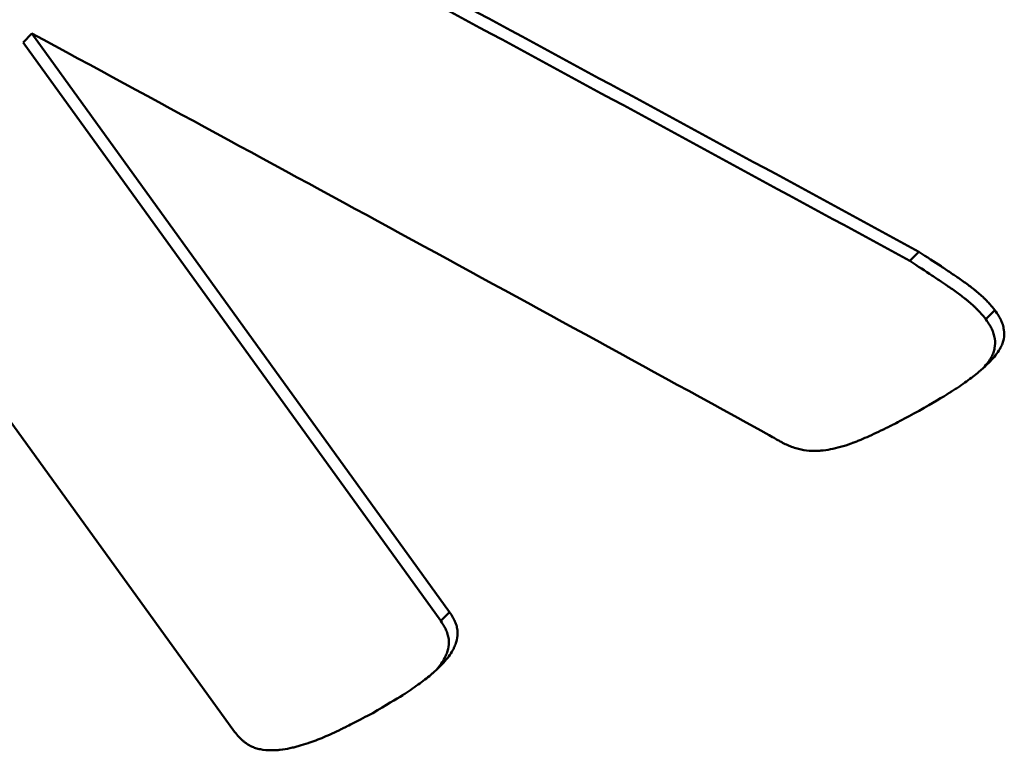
# Model space of a CAD drawing. Header units: feet. Extents: x -744 to -375, y 205 to 389.
# Tile 33 of 40: x -428.202 to -427.966, y 338.452 to 338.627. Entities that reach past the tile are written whole.
import ezdxf

# ---------------------------------------------------------------- set-up
doc = ezdxf.new("R2010")
doc.units = ezdxf.units.FT
doc.header["$MEASUREMENT"] = 0
doc.layers.add('Visible (ANSI)', color=7, linetype='Continuous', lineweight=50)

msp = doc.modelspace()

# ---------------------------------------------------------------- linework, layer by layer
at = {"layer": 'Visible (ANSI)', "color": 3}
for p, q in [((-428.1503, 338.45664), (-428.34906, 338.73201)), ((-428.19888, 338.62408), (-428.20097, 338.62194)), ((-428.19888, 338.62408), (-428.09876, 338.48538)), ((-428.20097, 338.62194), (-428.10085, 338.48324)), ((-427.98629, 338.57172), (-427.98847, 338.56953)), ((-427.96806, 338.55777), (-427.97024, 338.55558)), ((-428.09876, 338.48538), (-428.10085, 338.48324))]:
    msp.add_line(p, q, dxfattribs=at)
for points, knots in [([(-428.15553, 338.6633), (-428.12726, 338.6481), (-428.09902, 338.63287), (-428.04261, 338.60234), (-428.01443, 338.58705), (-427.98629, 338.57172)], [-0.4278568, -0.4278568, -0.4278568, -0.4278568, -0.2139284, -0.2139284, 0, 0, 0, 0]), ([(-428.15765, 338.66114), (-428.12939, 338.64594), (-428.10116, 338.6307), (-428.04476, 338.60017), (-428.0166, 338.58487), (-427.98847, 338.56953)], [-0.427764, -0.427764, -0.427764, -0.427764, -0.213882, -0.213882, 0, 0, 0, 0]), ([(-428.02213, 338.52779), (-428.05152, 338.54391), (-428.08094, 338.56), (-428.13986, 338.59209), (-428.16935, 338.60811), (-428.19888, 338.62408)], [-0.4464827, -0.4464827, -0.4464827, -0.4464827, -0.2232414, -0.2232414, 0, 0, 0, 0]), ([(-427.98629, 338.57172), (-427.98435, 338.57046), (-427.98257, 338.5693), (-427.98018, 338.56772), (-427.97943, 338.56721), (-427.97837, 338.5665), (-427.97803, 338.56627), (-427.97753, 338.56593), (-427.97737, 338.56582), (-427.97712, 338.56566), (-427.97705, 338.5656), (-427.97689, 338.56549), (-427.97685, 338.56547), (-427.97582, 338.56477), (-427.97499, 338.56417), (-427.97383, 338.5633), (-427.97346, 338.56302), (-427.97294, 338.5626), (-427.97277, 338.56246), (-427.97243, 338.56219), (-427.97231, 338.56209), (-427.97172, 338.5616), (-427.97135, 338.56127), (-427.97082, 338.56077), (-427.97065, 338.56061), (-427.97039, 338.56036), (-427.97031, 338.56028), (-427.97014, 338.56011), (-427.97004, 338.56001), (-427.96955, 338.5595), (-427.96891, 338.55878), (-427.96806, 338.55777)], [0, 0, 0, 0, 0.25, 0.25, 0.375, 0.375, 0.4375, 0.4375, 0.46875, 0.46875, 0.484375, 0.484375, 0.5, 0.5, 0.625, 0.625, 0.6875, 0.6875, 0.71875, 0.71875, 0.75, 0.75, 0.8125, 0.8125, 0.84375, 0.84375, 0.859375, 0.859375, 0.875, 0.875, 1, 1, 1, 1]), ([(-427.98847, 338.56953), (-427.98652, 338.56827), (-427.98475, 338.56711), (-427.98316, 338.56606), (-427.98236, 338.56553), (-427.98161, 338.56503), (-427.9809, 338.56455), (-427.98054, 338.56431), (-427.9802, 338.56408), (-427.97987, 338.56386), (-427.9797, 338.56374), (-427.97954, 338.56363), (-427.97938, 338.56352), (-427.9793, 338.56347), (-427.97922, 338.56342), (-427.97914, 338.56336), (-427.97906, 338.56331), (-427.97902, 338.56328), (-427.97891, 338.5632), (-427.978, 338.56258), (-427.97716, 338.56198), (-427.97639, 338.5614), (-427.97601, 338.56111), (-427.97564, 338.56083), (-427.97529, 338.56055), (-427.97512, 338.56041), (-427.97494, 338.56028), (-427.97478, 338.56014), (-427.97461, 338.56), (-427.97449, 338.5599), (-427.97429, 338.55974), (-427.9739, 338.55941), (-427.97353, 338.55908), (-427.97317, 338.55875), (-427.973, 338.55859), (-427.97282, 338.55842), (-427.97265, 338.55826), (-427.97257, 338.55817), (-427.97249, 338.55809), (-427.9724, 338.55801), (-427.97232, 338.55793), (-427.97221, 338.55782), (-427.97216, 338.55776), (-427.97173, 338.55732), (-427.97109, 338.55659), (-427.97024, 338.55558)], [-1, -1, -1, -1, -0.75, -0.75, -0.75, -0.625, -0.625, -0.625, -0.5625, -0.5625, -0.5625, -0.53125, -0.53125, -0.53125, -0.515625, -0.515625, -0.515625, -0.5, -0.5, -0.5, -0.375, -0.375, -0.375, -0.3125, -0.3125, -0.3125, -0.28125, -0.28125, -0.28125, -0.25, -0.25, -0.25, -0.1875, -0.1875, -0.1875, -0.15625, -0.15625, -0.15625, -0.140625, -0.140625, -0.140625, -0.125, -0.125, -0.125, 0, 0, 0, 0]), ([(-427.96806, 338.55777), (-427.96772, 338.55726), (-427.96744, 338.55682), (-427.96709, 338.55624), (-427.96699, 338.55607), (-427.96685, 338.55583), (-427.96681, 338.55575), (-427.96673, 338.5556), (-427.96671, 338.55557), (-427.96648, 338.55508), (-427.96632, 338.55469), (-427.96608, 338.55388), (-427.96598, 338.55344), (-427.96582, 338.55229), (-427.96583, 338.55155), (-427.96602, 338.55047), (-427.96612, 338.55012), (-427.9663, 338.5496), (-427.96637, 338.54943), (-427.96649, 338.54917), (-427.96653, 338.54909), (-427.96662, 338.54892), (-427.96667, 338.54881), (-427.96722, 338.54781), (-427.96793, 338.54684), (-427.96931, 338.54532), (-427.96982, 338.54481), (-427.97066, 338.54402), (-427.97096, 338.54375), (-427.97142, 338.54335), (-427.97157, 338.54322), (-427.97181, 338.54301), (-427.97189, 338.54295), (-427.97206, 338.54281), (-427.97217, 338.54272), (-427.97313, 338.54193), (-427.97415, 338.54116), (-427.97584, 338.53996), (-427.97643, 338.53956), (-427.97736, 338.53894), (-427.97768, 338.53874), (-427.97817, 338.53842), (-427.97833, 338.53832), (-427.97858, 338.53816), (-427.97866, 338.53811), (-427.97879, 338.53803), (-427.97883, 338.538), (-427.97891, 338.53795), (-427.97897, 338.53791), (-427.98057, 338.53692), (-427.98296, 338.5355), (-427.9862, 338.53364)], [0, 0, 0, 0, 0.03125, 0.03125, 0.046875, 0.046875, 0.054688, 0.054688, 0.0625, 0.0625, 0.09375, 0.09375, 0.125, 0.125, 0.1875, 0.1875, 0.21875, 0.21875, 0.234375, 0.234375, 0.242188, 0.242188, 0.25, 0.25, 0.375, 0.375, 0.4375, 0.4375, 0.46875, 0.46875, 0.484375, 0.484375, 0.492188, 0.492188, 0.5, 0.5, 0.625, 0.625, 0.6875, 0.6875, 0.71875, 0.71875, 0.734375, 0.734375, 0.742188, 0.742188, 0.746094, 0.746094, 0.75, 0.75, 1, 1, 1, 1]), ([(-427.97024, 338.55558), (-427.9699, 338.55508), (-427.96962, 338.55463), (-427.96938, 338.55425), (-427.96927, 338.55406), (-427.96916, 338.55388), (-427.96907, 338.55372), (-427.96898, 338.55356), (-427.96894, 338.55347), (-427.96884, 338.55328), (-427.96866, 338.5529), (-427.9685, 338.5525), (-427.96838, 338.5521), (-427.96825, 338.5517), (-427.96816, 338.55125), (-427.9681, 338.55087), (-427.96799, 338.5501), (-427.968, 338.54936), (-427.96813, 338.54865), (-427.9682, 338.54829), (-427.96829, 338.54793), (-427.96842, 338.54759), (-427.96848, 338.54741), (-427.96855, 338.54724), (-427.96863, 338.54707), (-427.9687, 338.5469), (-427.96882, 338.54668), (-427.96888, 338.54656), (-427.96935, 338.54571), (-427.96998, 338.54483), (-427.97079, 338.54391)], [-1, -1, -1, -1, -0.96875, -0.96875, -0.96875, -0.953125, -0.953125, -0.953125, -0.9375, -0.9375, -0.9375, -0.90625, -0.90625, -0.90625, -0.875, -0.875, -0.875, -0.8125, -0.8125, -0.8125, -0.78125, -0.78125, -0.78125, -0.765625, -0.765625, -0.765625, -0.75, -0.75, -0.75, -0.6359504, -0.6359504, -0.6359504, -0.6359504]), ([(-427.9862, 338.53364), (-427.98793, 338.5327), (-427.98947, 338.53188), (-427.99147, 338.53083), (-427.99208, 338.53051), (-427.99293, 338.53008), (-427.9932, 338.52994), (-427.99359, 338.52974), (-427.99371, 338.52968), (-427.9939, 338.52959), (-427.99396, 338.52956), (-427.99405, 338.52952), (-427.99408, 338.5295), (-427.99413, 338.52947), (-427.99414, 338.52947), (-427.99581, 338.52865), (-427.99731, 338.52794), (-427.9994, 338.52702), (-428.00007, 338.52674), (-428.00103, 338.52635), (-428.00134, 338.52623), (-428.0018, 338.52605), (-428.00196, 338.52599), (-428.00218, 338.52591), (-428.00226, 338.52588), (-428.0024, 338.52582), (-428.00244, 338.52581), (-428.00427, 338.52515), (-428.00591, 338.52468), (-428.00825, 338.52424), (-428.00901, 338.52413), (-428.01012, 338.52404), (-428.01048, 338.52401), (-428.01102, 338.52399), (-428.0112, 338.52399), (-428.01156, 338.52399), (-428.01169, 338.52399), (-428.01278, 338.52402), (-428.01364, 338.52412), (-428.01494, 338.5244), (-428.01537, 338.52451), (-428.01623, 338.52478), (-428.0167, 338.52494), (-428.01749, 338.52526), (-428.0179, 338.52545), (-428.01854, 338.52575), (-428.01875, 338.52586), (-428.01908, 338.52603), (-428.01919, 338.52609), (-428.01942, 338.52621), (-428.01958, 338.5263), (-428.0202, 338.52664), (-428.02103, 338.52713), (-428.02213, 338.52779)], [0, 0, 0, 0, 0.125, 0.125, 0.1875, 0.1875, 0.21875, 0.21875, 0.234375, 0.234375, 0.242188, 0.242188, 0.246094, 0.246094, 0.25, 0.25, 0.375, 0.375, 0.4375, 0.4375, 0.46875, 0.46875, 0.484375, 0.484375, 0.492188, 0.492188, 0.5, 0.5, 0.625, 0.625, 0.6875, 0.6875, 0.71875, 0.71875, 0.734375, 0.734375, 0.75, 0.75, 0.8125, 0.8125, 0.84375, 0.84375, 0.875, 0.875, 0.90625, 0.90625, 0.921875, 0.921875, 0.929688, 0.929688, 0.9375, 0.9375, 1, 1, 1, 1]), ([(-428.09876, 338.48538), (-428.09844, 338.48488), (-428.09818, 338.48444), (-428.09785, 338.48387), (-428.09776, 338.48369), (-428.09763, 338.48345), (-428.09759, 338.48338), (-428.09752, 338.48323), (-428.09751, 338.4832), (-428.09729, 338.48271), (-428.09715, 338.48232), (-428.097, 338.48173), (-428.09696, 338.48153), (-428.09689, 338.48113), (-428.09686, 338.48089), (-428.0968, 338.48007), (-428.09686, 338.47939), (-428.0971, 338.47833), (-428.09721, 338.47798), (-428.09742, 338.47743), (-428.09749, 338.47725), (-428.09761, 338.47697), (-428.09765, 338.47688), (-428.09774, 338.47669), (-428.09781, 338.47656), (-428.0983, 338.47558), (-428.09899, 338.4746), (-428.10035, 338.47306), (-428.10085, 338.47253), (-428.10169, 338.47172), (-428.10199, 338.47144), (-428.10245, 338.47103), (-428.1026, 338.47089), (-428.10285, 338.47068), (-428.10293, 338.47061), (-428.10309, 338.47047), (-428.1032, 338.47037), (-428.10416, 338.46956), (-428.10517, 338.46877), (-428.10686, 338.46756), (-428.10745, 338.46715), (-428.10837, 338.46653), (-428.10869, 338.46632), (-428.10917, 338.466), (-428.10933, 338.4659), (-428.10958, 338.46574), (-428.10966, 338.46569), (-428.10979, 338.46561), (-428.10983, 338.46558), (-428.10991, 338.46553), (-428.10997, 338.46549), (-428.11156, 338.46448), (-428.11395, 338.46304), (-428.11718, 338.46116)], [0, 0, 0, 0, 0.03125, 0.03125, 0.046875, 0.046875, 0.054688, 0.054688, 0.0625, 0.0625, 0.09375, 0.09375, 0.109375, 0.109375, 0.125, 0.125, 0.1875, 0.1875, 0.21875, 0.21875, 0.234375, 0.234375, 0.242188, 0.242188, 0.25, 0.25, 0.375, 0.375, 0.4375, 0.4375, 0.46875, 0.46875, 0.484375, 0.484375, 0.492188, 0.492188, 0.5, 0.5, 0.625, 0.625, 0.6875, 0.6875, 0.71875, 0.71875, 0.734375, 0.734375, 0.742188, 0.742188, 0.746094, 0.746094, 0.75, 0.75, 1, 1, 1, 1]), ([(-428.10085, 338.48324), (-428.10054, 338.48274), (-428.10027, 338.4823), (-428.10005, 338.48192), (-428.09994, 338.48173), (-428.09985, 338.48155), (-428.09977, 338.48139), (-428.09968, 338.48123), (-428.09964, 338.48115), (-428.09955, 338.48096), (-428.09938, 338.48057), (-428.09924, 338.48018), (-428.09914, 338.47978), (-428.09909, 338.47958), (-428.09905, 338.47939), (-428.09902, 338.47919), (-428.09898, 338.47898), (-428.09895, 338.47875), (-428.09894, 338.47858), (-428.09889, 338.47793), (-428.09895, 338.47725), (-428.09911, 338.47654), (-428.09919, 338.47619), (-428.0993, 338.47584), (-428.09944, 338.47547), (-428.09951, 338.47529), (-428.09958, 338.47511), (-428.09966, 338.47492), (-428.09974, 338.47474), (-428.09987, 338.47448), (-428.09993, 338.47437), (-428.10038, 338.47347), (-428.10104, 338.47252), (-428.1019, 338.47152)], [-1, -1, -1, -1, -0.96875, -0.96875, -0.96875, -0.953125, -0.953125, -0.953125, -0.9375, -0.9375, -0.9375, -0.90625, -0.90625, -0.90625, -0.890625, -0.890625, -0.890625, -0.875, -0.875, -0.875, -0.8125, -0.8125, -0.8125, -0.78125, -0.78125, -0.78125, -0.765625, -0.765625, -0.765625, -0.75, -0.75, -0.75, -0.628665, -0.628665, -0.628665, -0.628665]), ([(-428.11718, 338.46116), (-428.11885, 338.46027), (-428.12031, 338.45951), (-428.1222, 338.45853), (-428.12278, 338.45824), (-428.12357, 338.45784), (-428.12382, 338.45771), (-428.12418, 338.45754), (-428.12429, 338.45748), (-428.12446, 338.4574), (-428.12452, 338.45737), (-428.1246, 338.45733), (-428.12463, 338.45732), (-428.12468, 338.45729), (-428.12469, 338.45729), (-428.12619, 338.45656), (-428.12758, 338.45593), (-428.12956, 338.4551), (-428.13021, 338.45484), (-428.13115, 338.45449), (-428.13146, 338.45437), (-428.13192, 338.45421), (-428.13208, 338.45415), (-428.13238, 338.45405), (-428.1325, 338.45401), (-428.1334, 338.45371), (-428.13411, 338.45348), (-428.13516, 338.45319), (-428.1355, 338.45309), (-428.13618, 338.45292), (-428.13662, 338.45281), (-428.13781, 338.45255), (-428.13858, 338.45242), (-428.13968, 338.4523), (-428.14004, 338.45227), (-428.14057, 338.45224), (-428.14075, 338.45223), (-428.14101, 338.45223), (-428.14109, 338.45222), (-428.14126, 338.45222), (-428.14131, 338.45222), (-428.1424, 338.45223), (-428.14329, 338.45232), (-428.14449, 338.45255), (-428.14487, 338.45265), (-428.14541, 338.45282), (-428.14558, 338.45288), (-428.14592, 338.45302), (-428.14605, 338.45307), (-428.14663, 338.45335), (-428.147, 338.45357), (-428.14756, 338.45394), (-428.14774, 338.45408), (-428.14801, 338.45429), (-428.1481, 338.45436), (-428.14827, 338.45451), (-428.14839, 338.45462), (-428.14888, 338.45506), (-428.1495, 338.45572), (-428.1503, 338.45664)], [0, 0, 0, 0, 0.125, 0.125, 0.1875, 0.1875, 0.21875, 0.21875, 0.234375, 0.234375, 0.242188, 0.242188, 0.246094, 0.246094, 0.25, 0.25, 0.375, 0.375, 0.4375, 0.4375, 0.46875, 0.46875, 0.484375, 0.484375, 0.5, 0.5, 0.5625, 0.5625, 0.59375, 0.59375, 0.625, 0.625, 0.6875, 0.6875, 0.71875, 0.71875, 0.734375, 0.734375, 0.742188, 0.742188, 0.75, 0.75, 0.8125, 0.8125, 0.84375, 0.84375, 0.859375, 0.859375, 0.875, 0.875, 0.90625, 0.90625, 0.921875, 0.921875, 0.929688, 0.929688, 0.9375, 0.9375, 1, 1, 1, 1])]:
    msp.add_open_spline(points, degree=3, knots=knots, dxfattribs=at)

doc.saveas('drawing.dxf')
